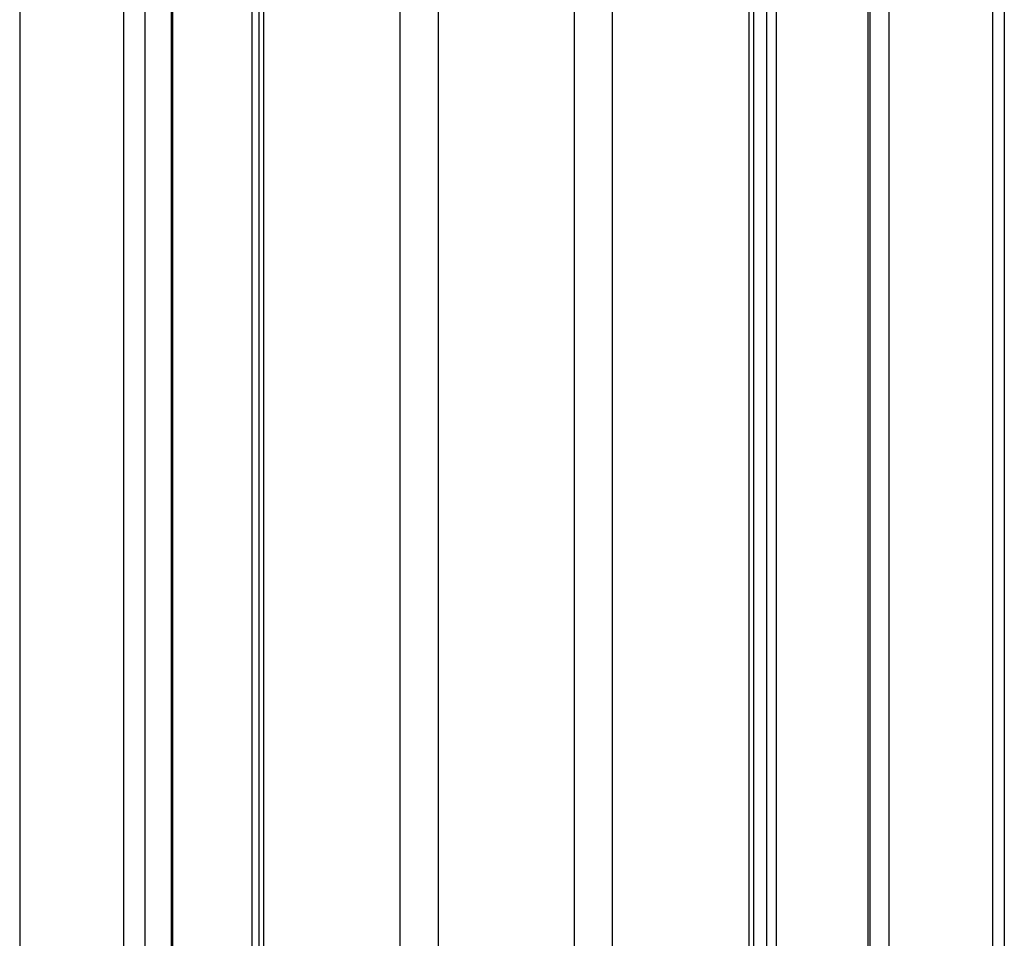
# Model space of a CAD drawing. Header units: millimetres. Extents: x 10 to 13239, y 20 to 10604.
# Tile 120 of 139: x 10188 to 10332, y 2838 to 2973. Entities that reach past the tile are written whole.
import ezdxf

# ---------------------------------------------------------------- set-up
doc = ezdxf.new("R2010")
doc.units = ezdxf.units.MM

msp = doc.modelspace()

# ---------------------------------------------------------------- linework, layer by layer
at = {"color": 8, "linetype": 'Continuous', "lineweight": 25}
for p, q in [((10188.17, 3770.57), (10188.17, 896.96)), ((10203.41, 897.02), (10203.41, 3770.57)), ((10206.49, 3770.57), (10206.49, 1181.51)), ((10210.39, 1184.94), (10210.39, 3770.57)), ((10223.86, 3770.57), (10223.86, 896.57)), ((10243.91, 896.57), (10243.91, 3770.57)), ((10249.45, 3770.57), (10249.45, 896.57)), ((10269.43, 896.57), (10269.43, 3770.57)), ((10274.97, 3770.57), (10274.97, 896.57)), ((10222.23, 1191.06), (10222.23, 3076.81)), ((10295.02, 2748.43), (10295.02, 3005.1)), ((10297.6, 2752.28), (10297.6, 3005.1)), ((10298.99, 3005.1), (10298.99, 2753.75)), ((10312.46, 2756), (10312.46, 3005.1)), ((10315.47, 3005.1), (10315.47, 2754.4)), ((10330.71, 2752.67), (10330.71, 3005.1))]:
    msp.add_line(p, q, dxfattribs=at)
at = {"color": 7, "linetype": 'Continuous', "lineweight": 25}
for p, q in [((10210.6, 1185.05), (10210.6, 3770.57)), ((10223.17, 3770.57), (10223.17, 896.57)), ((10295.71, 2749.63), (10295.71, 3005.1)), ((10312.76, 2755.88), (10312.76, 3005.1)), ((10332.39, 3005.1), (10332.39, 2752.77))]:
    msp.add_line(p, q, dxfattribs=at)

doc.saveas('drawing.dxf')
